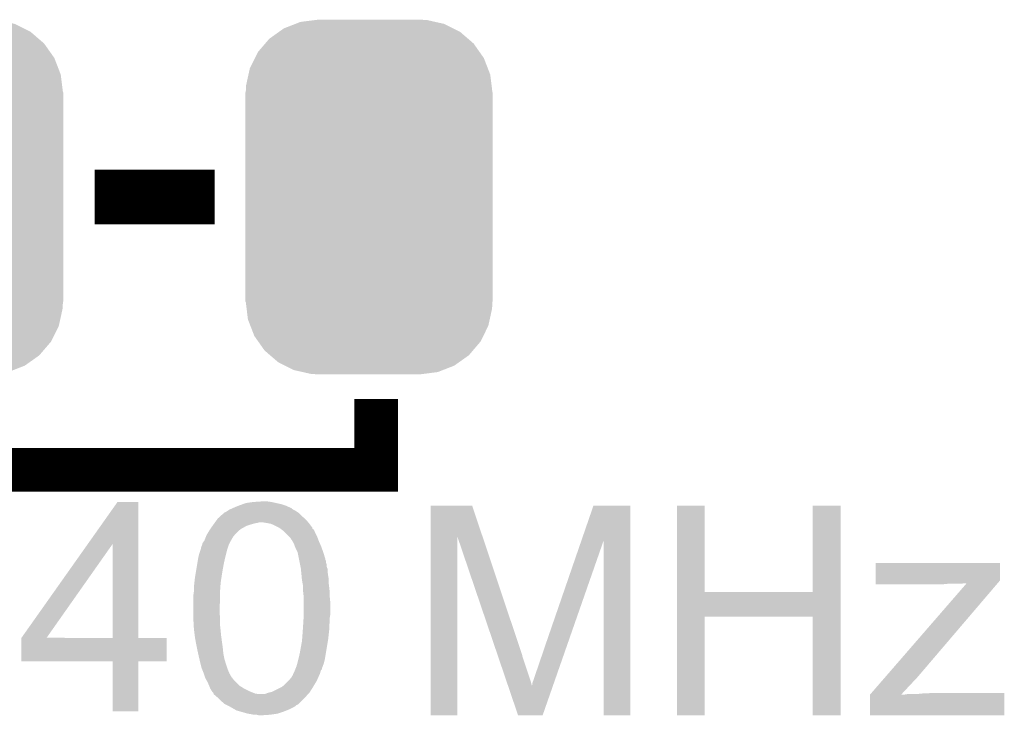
# Model space of a CAD drawing. Extents: x -4.2 to 27.1, y -3.9 to 55.1.
# Tile 17 of 37: x 15.2 to 19.8, y 8.3 to 11.5. Entities that reach past the tile are written whole.
import ezdxf

# ---------------------------------------------------------------- set-up
doc = ezdxf.new("R2010")
doc.units = 0
doc.layers.get('0').update_dxf_attribs({"linetype": 'CONTINUOUS'})
doc.layers.add('MCP2517FD_CLICK_GTO', color=14, linetype='CONTINUOUS')
doc.layers.add('MCP2517FD_CLICK_GTS', color=12, linetype='CONTINUOUS')

# ---------------------------------------------------------------- blocks, each defined once
blk = doc.blocks.new('CUSTOM_99')
for points in [[(-0.250324, 0.823868), (-0.23749, 0.8255), (0.269384, 0.823868), (0.23749, 0.8255)], [(-0.419776, 0.768546), (-0.39657, 0.785018), (0.42393, 0.768546), (0.391218, 0.785018)], [(-0.39657, 0.785018), (-0.343448, 0.805738), (0.391218, 0.785018), (0.350068, 0.805738)], [(-0.343448, 0.805738), (-0.319526, 0.815068), (0.350068, 0.805738), (0.308548, 0.815068)], [(-0.319526, 0.815068), (-0.250324, 0.823868), (0.308548, 0.815068), (0.269384, 0.823868)], [(-0.483376, 0.714526), (-0.464004, 0.73715), (0.486544, 0.714526), (0.460322, 0.73715)], [(-0.464004, 0.73715), (-0.419776, 0.768546), (0.460322, 0.73715), (0.42393, 0.768546)], [(-0.51779, 0.674334), (-0.483376, 0.714526), (0.514848, 0.674334), (0.486544, 0.714526)], [(-0.554702, 0.600332), (-0.53147, 0.64691), (0.552124, 0.600332), (0.534158, 0.64691)], [(-0.53147, 0.64691), (-0.51779, 0.674334), (0.534158, 0.64691), (0.514848, 0.674334)], [(-0.561454, 0.569754), (-0.554702, 0.600332), (0.563916, 0.569754), (0.552124, 0.600332)], [(-0.57253, 0.51958), (-0.561454, 0.569754), (0.570106, 0.51958), (0.563916, 0.569754)], [(-0.57404, 0.48768), (-0.57253, 0.51958), (0.57404, 0.48768), (0.570106, 0.51958)], [(-0.57531, -0.48768), (-0.57531, 0.48768), (0.57531, -0.48768), (0.57531, 0.48768)], [(-0.570104, -0.51958), (-0.57404, -0.48768), (0.57253, -0.51958), (0.57404, -0.48768)], [(-0.563916, -0.569754), (-0.570104, -0.51958), (0.561452, -0.569754), (0.57253, -0.51958)], [(-0.552122, -0.600332), (-0.563916, -0.569754), (0.554702, -0.600332), (0.561452, -0.569754)], [(-0.534158, -0.64691), (-0.552122, -0.600332), (0.531468, -0.64691), (0.554702, -0.600332)], [(-0.514846, -0.674334), (-0.534158, -0.64691), (0.51779, -0.674334), (0.531468, -0.64691)], [(-0.486544, -0.714526), (-0.514846, -0.674334), (0.483374, -0.714526), (0.51779, -0.674334)], [(-0.46032, -0.73715), (-0.486544, -0.714526), (0.464004, -0.73715), (0.483374, -0.714526)], [(-0.42393, -0.768546), (-0.46032, -0.73715), (0.419774, -0.768546), (0.464004, -0.73715)], [(-0.391216, -0.785018), (-0.42393, -0.768546), (0.39657, -0.785018), (0.419774, -0.768546)], [(-0.350068, -0.805738), (-0.391216, -0.785018), (0.343446, -0.805738), (0.39657, -0.785018)], [(-0.308546, -0.815068), (-0.350068, -0.805738), (0.319526, -0.815068), (0.343446, -0.805738)], [(-0.269384, -0.823868), (-0.308546, -0.815068), (0.250322, -0.823868), (0.319526, -0.815068)], [(-0.23749, -0.8255), (-0.269384, -0.823868), (0.23749, -0.8255), (0.250322, -0.823868)]]:
    blk.add_solid(points)

msp = doc.modelspace()

# ---------------------------------------------------------------- linework, layer by layer
at = {"layer": 'MCP2517FD_CLICK_GTO'}
for points, const_width in [([(15.58036, 10.668), (16.13916, 10.668)], 0.254), ([(15.113, 9.398), (16.891, 9.398), (16.891, 9.7282)], 0.2032)]:
    msp.add_lwpolyline(points, dxfattribs=dict(at, const_width=const_width))
for points in [[(15.548764, 9.052502), (15.687034, 9.248118), (15.783568, 9.052502), (15.78356, 9.248118)], [(15.687034, 9.248118), (15.68705, 9.24814), (15.78356, 9.248118), (15.68705, 9.24814)], [(16.200116, 9.207498), (16.20774, 9.21258), (16.515082, 9.207498), (16.504922, 9.21258)], [(16.20774, 9.21258), (16.21916, 9.217656), (16.504922, 9.21258), (16.497308, 9.217656)], [(16.21916, 9.217656), (16.224834, 9.220178), (16.497308, 9.217656), (16.4973, 9.220178)], [(16.224834, 9.220178), (16.224884, 9.2202), (16.4973, 9.220178), (16.494764, 9.2202)], [(16.224884, 9.2202), (16.2306, 9.22274), (16.494764, 9.2202), (16.489048, 9.22274)], [(16.2306, 9.22274), (16.24965, 9.23036), (16.489048, 9.22274), (16.471898, 9.23036)], [(16.24965, 9.23036), (16.256, 9.2329), (16.471898, 9.23036), (16.464278, 9.2329)], [(16.256, 9.2329), (16.269964, 9.237978), (16.464278, 9.2329), (16.44904, 9.237978)], [(16.269964, 9.237978), (16.283942, 9.24306), (16.44904, 9.237978), (16.426176, 9.24306)], [(16.283942, 9.24306), (16.3195, 9.24814), (16.426176, 9.24306), (16.403318, 9.24814)], [(16.3195, 9.24814), (16.357598, 9.25068), (16.403318, 9.24814), (16.385538, 9.25068)], [(17.145018, 9.085446), (17.14502, 9.230344), (17.386522, 9.085446), (17.338044, 9.230344)], [(17.14502, 9.230344), (17.145022, 9.23036), (17.338044, 9.230344), (17.145022, 9.23036)], [(17.84675, 9.070216), (17.901928, 9.230338), (18.074636, 9.070216), (18.07464, 9.230338)], [(17.901928, 9.230338), (17.901936, 9.23036), (18.07464, 9.230338), (17.901936, 9.23036)], [(18.290552, 8.82904), (18.29056, 9.230338), (18.420102, 8.82904), (18.42008, 9.230338)], [(18.29056, 9.230338), (18.290562, 9.23036), (18.42008, 9.230338), (18.290562, 9.23036)], [(18.923, 8.829062), (18.92302, 9.230338), (19.05253, 8.829062), (19.05254, 9.230338)], [(18.92302, 9.230338), (18.923022, 9.23036), (19.05254, 9.230338), (18.923022, 9.23036)], [(16.141468, 9.15416), (16.150704, 9.16686), (16.574228, 9.15416), (16.563342, 9.16686)], [(16.150704, 9.16686), (16.1544, 9.17194), (16.563342, 9.16686), (16.557416, 9.17194)], [(16.1544, 9.17194), (16.16569, 9.1821), (16.557416, 9.17194), (16.54556, 9.1821)], [(16.16569, 9.1821), (16.179806, 9.1948), (16.54556, 9.1821), (16.53286, 9.1948)], [(16.179806, 9.1948), (16.18234, 9.194822), (16.53286, 9.1948), (16.532838, 9.194822)], [(16.18234, 9.194822), (16.182352, 9.197338), (16.532838, 9.194822), (16.530322, 9.197338)], [(16.182352, 9.197338), (16.182354, 9.197346), (16.530322, 9.197338), (16.53031, 9.197346)], [(16.182354, 9.197346), (16.192502, 9.202422), (16.53031, 9.197346), (16.522696, 9.202422)], [(16.192502, 9.202422), (16.200116, 9.207498), (16.522696, 9.202422), (16.515082, 9.207498)], [(16.116298, 9.1186), (16.119854, 9.123682), (16.256846, 9.1186), (16.26362, 9.123682)], [(16.119854, 9.123682), (16.128744, 9.13638), (16.26362, 9.123682), (16.286482, 9.13638)], [(16.128744, 9.13638), (16.13408, 9.144), (16.286482, 9.13638), (16.30934, 9.144)], [(16.13408, 9.144), (16.137774, 9.14908), (16.30934, 9.144), (16.32712, 9.14908)], [(16.137774, 9.14908), (16.139622, 9.151622), (16.32712, 9.14908), (16.342362, 9.151622)], [(16.139622, 9.151622), (16.141468, 9.15416), (16.342362, 9.151622), (16.347444, 9.15416)], [(16.388068, 9.149082), (16.357598, 9.15416), (16.57858, 9.149082), (16.574228, 9.15416)], [(16.38808, 9.14908), (16.388068, 9.149082), (16.578582, 9.14908), (16.57858, 9.149082)], [(16.400782, 9.146538), (16.38808, 9.14908), (16.580488, 9.146538), (16.578582, 9.14908)], [(16.41348, 9.14146), (16.400782, 9.146538), (16.584296, 9.14146), (16.580488, 9.146538)], [(16.43888, 9.128758), (16.41348, 9.14146), (16.59382, 9.128758), (16.584296, 9.14146)], [(16.438884, 9.128756), (16.43888, 9.128758), (16.59382, 9.128756), (16.59382, 9.128758)], [(16.445656, 9.123676), (16.438884, 9.128756), (16.593828, 9.123676), (16.59382, 9.128756)], [(16.452432, 9.118594), (16.445656, 9.123676), (16.601442, 9.118594), (16.593828, 9.123676)], [(16.092932, 9.072882), (16.094962, 9.07796), (16.2179, 9.072882), (16.220442, 9.07796)], [(16.094962, 9.07796), (16.09598, 9.080506), (16.220442, 9.07796), (16.22298, 9.080506)], [(16.09598, 9.080506), (16.096996, 9.083044), (16.22298, 9.080506), (16.222984, 9.083044)], [(16.096996, 9.083044), (16.10106, 9.093202), (16.222984, 9.083044), (16.231108, 9.093202)], [(16.10106, 9.093202), (16.102582, 9.09574), (16.231108, 9.093202), (16.23314, 9.09574)], [(16.102582, 9.09574), (16.114774, 9.11606), (16.23314, 9.09574), (16.253462, 9.11606)], [(16.114774, 9.11606), (16.116298, 9.1186), (16.253462, 9.11606), (16.256846, 9.1186)], [(16.4592, 9.113518), (16.452432, 9.118594), (16.603474, 9.113518), (16.601442, 9.118594)], [(16.466818, 9.1059), (16.4592, 9.113518), (16.60652, 9.1059), (16.603474, 9.113518)], [(16.487138, 9.08558), (16.466818, 9.1059), (16.61668, 9.08558), (16.60652, 9.1059)], [(16.492222, 9.080496), (16.487138, 9.08558), (16.618588, 9.080496), (16.61668, 9.08558)], [(16.494762, 9.07542), (16.492222, 9.080496), (16.62049, 9.07542), (16.618588, 9.080496)], [(16.497302, 9.072878), (16.494762, 9.07542), (16.621444, 9.072878), (16.62049, 9.07542)], [(17.145, 8.255022), (17.145018, 9.085446), (17.269438, 8.255022), (17.26946, 9.085446)], [(17.454822, 8.539476), (17.26946, 9.085446), (17.56918, 8.539476), (17.386522, 9.085446)], [(15.240024, 8.615716), (15.548764, 9.052502), (15.356864, 8.615716), (15.664144, 9.052502)], [(15.664158, 8.61568), (15.664144, 9.052502), (15.783582, 8.61568), (15.783568, 9.052502)], [(16.073964, 9.027158), (16.07566, 9.032244), (16.19758, 9.027158), (16.199274, 9.032244)], [(16.07566, 9.032244), (16.075662, 9.034782), (16.199274, 9.032244), (16.20012, 9.034782)], [(16.075662, 9.034782), (16.0782, 9.0424), (16.20012, 9.034782), (16.20266, 9.0424)], [(16.0782, 9.0424), (16.080742, 9.047482), (16.20266, 9.0424), (16.204692, 9.047482)], [(16.080742, 9.047482), (16.082646, 9.0551), (16.204692, 9.047482), (16.20774, 9.0551)], [(16.082646, 9.0551), (16.083282, 9.057644), (16.20774, 9.0551), (16.209012, 9.057644)], [(16.083282, 9.057644), (16.088996, 9.065262), (16.209012, 9.057644), (16.212822, 9.065262)], [(16.088996, 9.065262), (16.0909, 9.0678), (16.212822, 9.065262), (16.214512, 9.0678)], [(16.0909, 9.0678), (16.092932, 9.072882), (16.214512, 9.0678), (16.2179, 9.072882)], [(16.501656, 9.06526), (16.497302, 9.072878), (16.6243, 9.06526), (16.621444, 9.072878)], [(16.50746, 9.0551), (16.501656, 9.06526), (16.628816, 9.0551), (16.6243, 9.06526)], [(16.512224, 9.0424), (16.50746, 9.0551), (16.63446, 9.0424), (16.628816, 9.0551)], [(16.51508, 9.03478), (16.512224, 9.0424), (16.637232, 9.03478), (16.63446, 9.0424)], [(16.52524, 9.01446), (16.51508, 9.03478), (16.64462, 9.01446), (16.637232, 9.03478)], [(17.66824, 8.55218), (17.84675, 9.070216), (17.769378, 8.55218), (17.950138, 9.070216)], [(17.95018, 8.255022), (17.950138, 9.070216), (18.074618, 8.255022), (18.074636, 9.070216)], [(16.058726, 8.96366), (16.062536, 8.98652), (16.18234, 8.96366), (16.18742, 8.98652)], [(16.062536, 8.98652), (16.06296, 8.98906), (16.18742, 8.98652), (16.188054, 8.98906)], [(16.06296, 8.98906), (16.06804, 9.009378), (16.188054, 8.98906), (16.193134, 9.009378)], [(16.06804, 9.009378), (16.073964, 9.027158), (16.193134, 9.009378), (16.19758, 9.027158)], [(16.52524, 9.014458), (16.52524, 9.01446), (16.644622, 9.014458), (16.64462, 9.01446)], [(16.531846, 8.981436), (16.52524, 9.014458), (16.65478, 8.981436), (16.644622, 9.014458)], [(16.05407, 8.93572), (16.058726, 8.96366), (16.17726, 8.93572), (16.18234, 8.96366)], [(16.532354, 8.978896), (16.531846, 8.981436), (16.654782, 8.978896), (16.65478, 8.981436)], [(16.53337, 8.973816), (16.532354, 8.978896), (16.65732, 8.973816), (16.654782, 8.978896)], [(16.534894, 8.966198), (16.53337, 8.973816), (16.657322, 8.966198), (16.65732, 8.973816)], [(16.536418, 8.958576), (16.534894, 8.966198), (16.65986, 8.958576), (16.657322, 8.966198)], [(16.53845, 8.948416), (16.536418, 8.958576), (16.659862, 8.948416), (16.65986, 8.958576)], [(16.54048, 8.93826), (16.53845, 8.948416), (16.663924, 8.93826), (16.659862, 8.948416)], [(16.540724, 8.935716), (16.54048, 8.93826), (16.66494, 8.935716), (16.663924, 8.93826)], [(19.215102, 8.882376), (19.21512, 8.963638), (19.794216, 8.882376), (19.79422, 8.963638)], [(19.21512, 8.963638), (19.215122, 8.96366), (19.79422, 8.963638), (19.215122, 8.96366)], [(16.044896, 8.87222), (16.04772, 8.89762), (16.1671, 8.87222), (16.171006, 8.89762)], [(16.04772, 8.89762), (16.04899, 8.90524), (16.171006, 8.89762), (16.17218, 8.90524)], [(16.04899, 8.90524), (16.05407, 8.93572), (16.17218, 8.90524), (16.17726, 8.93572)], [(16.541932, 8.92302), (16.540724, 8.935716), (16.66494, 8.92302), (16.66494, 8.935716)], [(16.543626, 8.90524), (16.541932, 8.92302), (16.66748, 8.90524), (16.66494, 8.92302)], [(16.545078, 8.889998), (16.543626, 8.90524), (16.67002, 8.889998), (16.66748, 8.90524)], [(16.04264, 8.8519), (16.044896, 8.87222), (16.165648, 8.8519), (16.1671, 8.87222)], [(16.04264, 8.83666), (16.04264, 8.8519), (16.16456, 8.83666), (16.165648, 8.8519)], [(16.54556, 8.88492), (16.545078, 8.889998), (16.67002, 8.88492), (16.67002, 8.889998)], [(16.548332, 8.86968), (16.54556, 8.88492), (16.67002, 8.86968), (16.67002, 8.88492)], [(16.55064, 8.856978), (16.548332, 8.86968), (16.671608, 8.856978), (16.67002, 8.86968)], [(16.55064, 8.84936), (16.55064, 8.856978), (16.67256, 8.84936), (16.671608, 8.856978)], [(16.55064, 8.83412), (16.55064, 8.84936), (16.674254, 8.83412), (16.67256, 8.84936)], [(19.2151, 8.86968), (19.215102, 8.882376), (19.783384, 8.86968), (19.794216, 8.882376)], [(19.2151, 8.86714), (19.2151, 8.86968), (19.611338, 8.86714), (19.626578, 8.86968)], [(19.2151, 8.864622), (19.2151, 8.86714), (19.5252, 8.864622), (19.55038, 8.86714)], [(19.524982, 8.8646), (19.2151, 8.864622), (19.524982, 8.8646), (19.5252, 8.864622)], [(19.260214, 8.432802), (19.639232, 8.86968), (19.410682, 8.432802), (19.783384, 8.86968)], [(16.0401, 8.8138), (16.04264, 8.831582), (16.16456, 8.8138), (16.16456, 8.831582)], [(16.0401, 8.796018), (16.0401, 8.8138), (16.16456, 8.796018), (16.16456, 8.8138)], [(16.04264, 8.831582), (16.04264, 8.83666), (16.16456, 8.831582), (16.16456, 8.83666)], [(16.551488, 8.826498), (16.55064, 8.83412), (16.6751, 8.826498), (16.674254, 8.83412)], [(16.55318, 8.811258), (16.551488, 8.826498), (16.6751, 8.811258), (16.6751, 8.826498)], [(16.55318, 8.80364), (16.55318, 8.811258), (16.6751, 8.80364), (16.6751, 8.811258)], [(16.55318, 8.778242), (16.55318, 8.80364), (16.67764, 8.778242), (16.6751, 8.80364)], [(18.29055, 8.71474), (18.290552, 8.82904), (19.052528, 8.71474), (19.05253, 8.82904)], [(18.420102, 8.82904), (18.923, 8.829062), (19.05253, 8.82904), (19.05253, 8.829062)], [(16.0401, 8.75284), (16.0401, 8.796018), (16.16202, 8.75284), (16.16456, 8.796018)], [(16.55318, 8.724898), (16.55318, 8.778242), (16.67764, 8.724898), (16.67764, 8.778242)], [(16.0401, 8.729982), (16.0401, 8.75284), (16.16202, 8.729982), (16.16202, 8.75284)], [(16.0401, 8.7122), (16.0401, 8.729982), (16.16456, 8.7122), (16.16202, 8.729982)], [(16.0401, 8.702038), (16.0401, 8.7122), (16.16456, 8.702038), (16.16456, 8.7122)], [(16.552068, 8.69188), (16.553178, 8.709658), (16.6751, 8.69188), (16.6751, 8.709658)], [(16.553178, 8.709658), (16.55318, 8.70966), (16.6751, 8.709658), (16.6751, 8.70966)], [(16.55318, 8.70966), (16.55318, 8.724898), (16.6751, 8.70966), (16.67764, 8.724898)], [(18.29054, 8.255022), (18.29055, 8.714718), (18.420058, 8.255022), (18.42008, 8.714718)], [(18.29055, 8.714718), (18.29055, 8.71474), (18.42008, 8.714718), (18.922978, 8.71474)], [(18.923, 8.255022), (18.922978, 8.71474), (19.052518, 8.255022), (19.052528, 8.71474)], [(16.041794, 8.671562), (16.0401, 8.702038), (16.16456, 8.671562), (16.16456, 8.702038)], [(16.04264, 8.65632), (16.041794, 8.671562), (16.166254, 8.65632), (16.16456, 8.671562)], [(16.54955, 8.65378), (16.55064, 8.66902), (16.67256, 8.65378), (16.67256, 8.66902)], [(16.55064, 8.66902), (16.550956, 8.674098), (16.67256, 8.66902), (16.67256, 8.674098)], [(16.550956, 8.674098), (16.552068, 8.69188), (16.67256, 8.674098), (16.6751, 8.69188)], [(15.24, 8.506482), (15.240002, 8.615658), (15.915618, 8.506482), (15.91564, 8.615658)], [(15.240002, 8.61568), (15.240004, 8.615686), (15.664158, 8.61568), (15.612944, 8.615686)], [(15.240002, 8.615658), (15.240002, 8.61568), (15.91564, 8.615658), (15.783582, 8.61568)], [(15.240004, 8.615686), (15.240024, 8.615716), (15.612944, 8.615686), (15.356864, 8.615716)], [(16.043594, 8.6487), (16.04264, 8.65632), (16.1671, 8.6487), (16.166254, 8.65632)], [(16.046768, 8.6233), (16.043594, 8.6487), (16.16964, 8.6233), (16.1671, 8.6487)], [(16.04772, 8.61568), (16.046768, 8.6233), (16.17068, 8.61568), (16.16964, 8.6233)], [(16.05534, 8.57504), (16.04772, 8.61568), (16.176222, 8.57504), (16.17068, 8.61568)], [(16.546146, 8.60806), (16.5481, 8.63346), (16.66748, 8.60806), (16.670302, 8.63346)], [(16.5481, 8.63346), (16.54955, 8.65378), (16.670302, 8.63346), (16.67256, 8.65378)], [(16.056974, 8.56742), (16.05534, 8.57504), (16.17726, 8.56742), (16.176222, 8.57504)], [(16.5354, 8.54456), (16.54556, 8.600438), (16.656896, 8.54456), (16.666208, 8.600438)], [(16.54556, 8.600438), (16.546146, 8.60806), (16.666208, 8.600438), (16.66748, 8.60806)], [(16.062418, 8.542018), (16.056974, 8.56742), (16.1798, 8.542018), (16.17726, 8.56742)], [(16.06296, 8.53948), (16.062418, 8.542018), (16.180308, 8.53948), (16.1798, 8.542018)], [(16.068236, 8.516618), (16.06296, 8.53948), (16.18488, 8.516618), (16.180308, 8.53948)], [(16.53032, 8.5217), (16.5354, 8.54456), (16.653086, 8.5217), (16.656896, 8.54456)], [(17.455684, 8.536934), (17.454822, 8.539476), (17.569186, 8.536934), (17.56918, 8.539476)], [(17.456546, 8.534394), (17.455684, 8.536934), (17.57172, 8.534394), (17.569186, 8.536934)], [(17.45827, 8.529318), (17.456546, 8.534394), (17.571722, 8.529318), (17.57172, 8.534394)], [(17.497074, 8.41502), (17.45827, 8.529318), (17.609818, 8.41502), (17.571722, 8.529318)], [(17.64538, 8.4836), (17.66824, 8.55218), (17.745448, 8.4836), (17.769378, 8.55218)], [(15.664158, 8.50646), (15.24, 8.506482), (15.915618, 8.50646), (15.915618, 8.506482)], [(15.66416, 8.506438), (15.664158, 8.50646), (15.78356, 8.506438), (15.915618, 8.50646)], [(15.66418, 8.272802), (15.66416, 8.506438), (15.783538, 8.272802), (15.78356, 8.506438)], [(16.07058, 8.50646), (16.068236, 8.516618), (16.187928, 8.50646), (16.18488, 8.516618)], [(16.074392, 8.49122), (16.07058, 8.50646), (16.1925, 8.49122), (16.187928, 8.50646)], [(16.0782, 8.475982), (16.074392, 8.49122), (16.19758, 8.475982), (16.1925, 8.49122)], [(16.51711, 8.475976), (16.52016, 8.483598), (16.63954, 8.475976), (16.642396, 8.483598)], [(16.52016, 8.483598), (16.523788, 8.496298), (16.642396, 8.483598), (16.647158, 8.496298)], [(16.523788, 8.496298), (16.52524, 8.50138), (16.647158, 8.496298), (16.648428, 8.50138)], [(16.52524, 8.50138), (16.52905, 8.51662), (16.648428, 8.50138), (16.65224, 8.51662)], [(16.52905, 8.51662), (16.53032, 8.5217), (16.65224, 8.51662), (16.653086, 8.5217)], [(17.63522, 8.45566), (17.64538, 8.4836), (17.7357, 8.45566), (17.745448, 8.4836)], [(16.08125, 8.46836), (16.0782, 8.475982), (16.20012, 8.46836), (16.19758, 8.475982)], [(16.08836, 8.45058), (16.08125, 8.46836), (16.20774, 8.45058), (16.20012, 8.46836)], [(16.094286, 8.432804), (16.08836, 8.45058), (16.217898, 8.432804), (16.20774, 8.45058)], [(16.095128, 8.430282), (16.094286, 8.432804), (16.2179, 8.430282), (16.217898, 8.432804)], [(16.484602, 8.417562), (16.4973, 8.432802), (16.615268, 8.417562), (16.622042, 8.432802)], [(16.4973, 8.432802), (16.499838, 8.437876), (16.622042, 8.432802), (16.624298, 8.437876)], [(16.499838, 8.437876), (16.49984, 8.43788), (16.624298, 8.437876), (16.6243, 8.43788)], [(16.49984, 8.43788), (16.502376, 8.440418), (16.6243, 8.43788), (16.625568, 8.440418)], [(16.502376, 8.440418), (16.50492, 8.448038), (16.625568, 8.440418), (16.62938, 8.448038)], [(16.50492, 8.448038), (16.51, 8.4582), (16.62938, 8.448038), (16.631922, 8.4582)], [(16.51, 8.4582), (16.513046, 8.465816), (16.631922, 8.4582), (16.63446, 8.465816)], [(16.513046, 8.465816), (16.515076, 8.470894), (16.63446, 8.465816), (16.639534, 8.470894)], [(16.515076, 8.470894), (16.51711, 8.475976), (16.639534, 8.470894), (16.63954, 8.475976)], [(17.62252, 8.417558), (17.63522, 8.45566), (17.722404, 8.417558), (17.7357, 8.45566)], [(19.189704, 8.351526), (19.260214, 8.432802), (19.334534, 8.351526), (19.410682, 8.432802)], [(16.095134, 8.43026), (16.095128, 8.430282), (16.22043, 8.43026), (16.2179, 8.430282)], [(16.09598, 8.427722), (16.095134, 8.43026), (16.222338, 8.427722), (16.22043, 8.43026)], [(16.100336, 8.420102), (16.09598, 8.427722), (16.22806, 8.420102), (16.222338, 8.427722)], [(16.10614, 8.409942), (16.100336, 8.420102), (16.23822, 8.409942), (16.22806, 8.420102)], [(16.11376, 8.392162), (16.10614, 8.409942), (16.255998, 8.392162), (16.23822, 8.409942)], [(16.11376, 8.39216), (16.11376, 8.392162), (16.256002, 8.39216), (16.255998, 8.392162)], [(16.11884, 8.37946), (16.11376, 8.39216), (16.276322, 8.37946), (16.256002, 8.39216)], [(16.405858, 8.364218), (16.451578, 8.38708), (16.582734, 8.364218), (16.597282, 8.38708)], [(16.451578, 8.38708), (16.454964, 8.38962), (16.597282, 8.38708), (16.5989, 8.38962)], [(16.454964, 8.38962), (16.461738, 8.3947), (16.5989, 8.38962), (16.601948, 8.3947)], [(16.461738, 8.3947), (16.482058, 8.41502), (16.601948, 8.3947), (16.61414, 8.41502)], [(16.482058, 8.41502), (16.484602, 8.417562), (16.61414, 8.41502), (16.615268, 8.417562)], [(17.503964, 8.394728), (17.497074, 8.41502), (17.614928, 8.394728), (17.609818, 8.41502)], [(17.551396, 8.255016), (17.503964, 8.394728), (17.665688, 8.255016), (17.714438, 8.394728)], [(17.614928, 8.394728), (17.61744, 8.397246), (17.714438, 8.394728), (17.715318, 8.397246)], [(17.61744, 8.397246), (17.617442, 8.404864), (17.715318, 8.397246), (17.717976, 8.404864)], [(17.617442, 8.404864), (17.62252, 8.417558), (17.717976, 8.404864), (17.722404, 8.417558)], [(16.11884, 8.379458), (16.11884, 8.37946), (16.276326, 8.379458), (16.276322, 8.37946)], [(16.126458, 8.366762), (16.11884, 8.379458), (16.301718, 8.366762), (16.276326, 8.379458)], [(16.12646, 8.36676), (16.126458, 8.366762), (16.30172, 8.36676), (16.301718, 8.366762)], [(16.131538, 8.36168), (16.12646, 8.36676), (16.314422, 8.36168), (16.30172, 8.36676)], [(16.134078, 8.356604), (16.131538, 8.36168), (16.327114, 8.356604), (16.314422, 8.36168)], [(16.13408, 8.356602), (16.134078, 8.356604), (16.327118, 8.356602), (16.327114, 8.356604)], [(16.13408, 8.354068), (16.13408, 8.356602), (16.342312, 8.354068), (16.327118, 8.356602)], [(16.13409, 8.35406), (16.13408, 8.354068), (16.342358, 8.35406), (16.342312, 8.354068)], [(16.15186, 8.33882), (16.13409, 8.35406), (16.560544, 8.33882), (16.57426, 8.35406)], [(16.372836, 8.35406), (16.385538, 8.359138), (16.57426, 8.35406), (16.578832, 8.359138)], [(16.385538, 8.359138), (16.395698, 8.361678), (16.578832, 8.359138), (16.581118, 8.361678)], [(16.395698, 8.361678), (16.405858, 8.364218), (16.581118, 8.361678), (16.582734, 8.364218)], [(19.1897, 8.255022), (19.189702, 8.35152), (19.814518, 8.255022), (19.814538, 8.35152)], [(19.189702, 8.35152), (19.189704, 8.351526), (19.33453, 8.35152), (19.334534, 8.351526)], [(19.349722, 8.35152), (19.364962, 8.35406), (19.814538, 8.35152), (19.814538, 8.35406)], [(19.40814, 8.35406), (19.43354, 8.3566), (19.814538, 8.35406), (19.814538, 8.3566)], [(19.43354, 8.3566), (19.486418, 8.359118), (19.814538, 8.3566), (19.81454, 8.359118)], [(19.486418, 8.359118), (19.48688, 8.35914), (19.81454, 8.359118), (19.48688, 8.35914)], [(16.1544, 8.33628), (16.15186, 8.33882), (16.55826, 8.33628), (16.560544, 8.33882)], [(16.1671, 8.323578), (16.1544, 8.33628), (16.545556, 8.323578), (16.55826, 8.33628)], [(16.18488, 8.30834), (16.1671, 8.323578), (16.530316, 8.30834), (16.545556, 8.323578)], [(16.18996, 8.3058), (16.18488, 8.30834), (16.527776, 8.3058), (16.530316, 8.30834)], [(16.195048, 8.303256), (16.18996, 8.3058), (16.520158, 8.303256), (16.527776, 8.3058)], [(16.2052, 8.29818), (16.195048, 8.303256), (16.51508, 8.29818), (16.520158, 8.303256)], [(16.21409, 8.2931), (16.2052, 8.29818), (16.507458, 8.2931), (16.51508, 8.29818)], [(15.783538, 8.27278), (15.66418, 8.272802), (15.783538, 8.27278), (15.783538, 8.272802)], [(16.23187, 8.28294), (16.21409, 8.2931), (16.48714, 8.28294), (16.507458, 8.2931)], [(16.240758, 8.27786), (16.23187, 8.28294), (16.47444, 8.27786), (16.48714, 8.28294)], [(16.258538, 8.27278), (16.240758, 8.27786), (16.461742, 8.27278), (16.47444, 8.27786)], [(16.294098, 8.26262), (16.258538, 8.27278), (16.431258, 8.26262), (16.461742, 8.27278)], [(16.30934, 8.26008), (16.294098, 8.26262), (16.413478, 8.26008), (16.431258, 8.26262)], [(16.322038, 8.25754), (16.30934, 8.26008), (16.3957, 8.25754), (16.413478, 8.26008)], [(16.344898, 8.255), (16.334738, 8.25754), (16.357602, 8.255), (16.3957, 8.25754)], [(17.269438, 8.255), (17.145, 8.255022), (17.269438, 8.255), (17.269438, 8.255022)], [(17.665684, 8.255), (17.551396, 8.255016), (17.665684, 8.255), (17.665688, 8.255016)], [(18.074618, 8.255), (17.95018, 8.255022), (18.074618, 8.255), (18.074618, 8.255022)], [(18.420058, 8.255), (18.29054, 8.255022), (18.420058, 8.255), (18.420058, 8.255022)], [(19.052518, 8.255), (18.923, 8.255022), (19.052518, 8.255), (19.052518, 8.255022)], [(19.814518, 8.255), (19.1897, 8.255022), (19.814518, 8.255), (19.814518, 8.255022)]]:
    msp.add_solid(points, dxfattribs=at)

# ---------------------------------------------------------------- block references
at = {"layer": 'MCP2517FD_CLICK_GTS'}
for p in [(14.859, 10.668), (16.85798, 10.668)]:
    msp.add_blockref('CUSTOM_99', p, dxfattribs=at)

doc.saveas('drawing.dxf')
